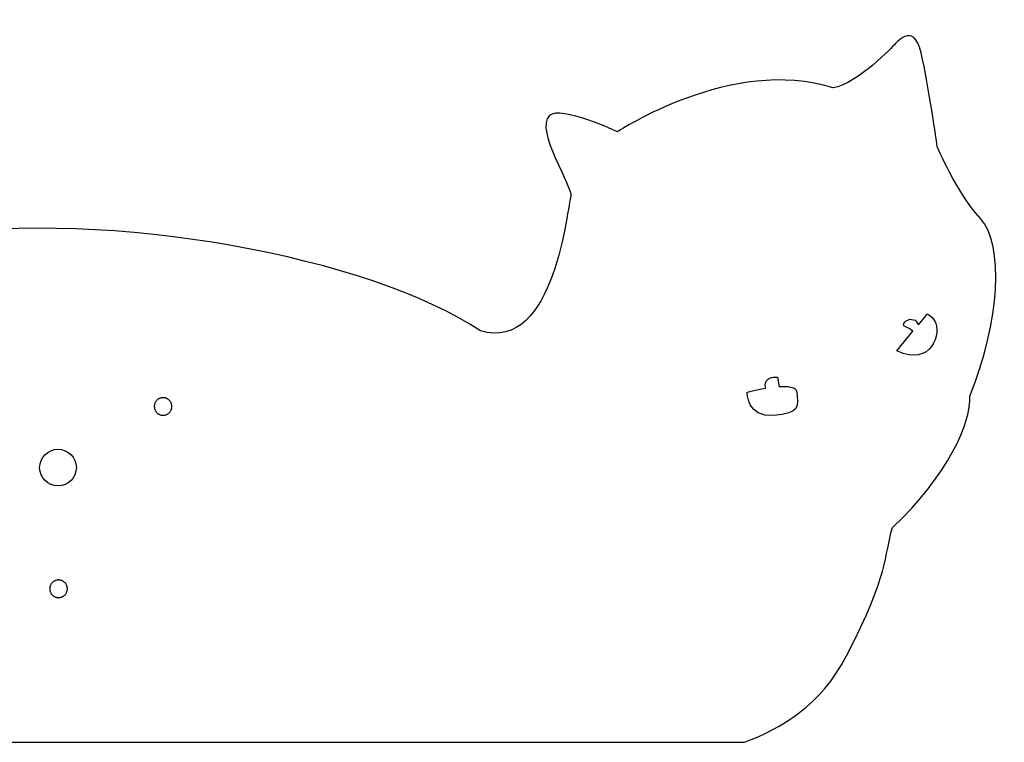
# Model space of a CAD drawing. Header units: millimetres. Extents: x 60 to 599, y 167 to 417.
# Tile 6 of 6: x 375 to 599, y 244 to 409. Entities that reach past the tile are written whole.
import ezdxf

# ---------------------------------------------------------------- set-up
doc = ezdxf.new("R2010")
doc.units = ezdxf.units.MM
doc.layers.get('0').update_dxf_attribs({"linetype": 'CONTINUOUS'})

msp = doc.modelspace()

# ---------------------------------------------------------------- linework, layer by layer
for p, q in [((577.77, 340.6), (579.11, 340.37)), ((579.77, 339.35), (581.5, 341.44)), ((574.86, 333.43), (578.53, 337.86)), ((547.76, 327.42), (548.15, 325.23)), ((211.67, 244.39), (540.21, 244.39))]:
    msp.add_line(p, q)
for points in [[(406.27, 321.65), (406.21, 321.54), (406.17, 321.42), (406.13, 321.31), (406.1, 321.19), (406.08, 321.06), (406.06, 320.94), (406.06, 320.81), (406.06, 320.69), (406.07, 320.57), (406.08, 320.44), (406.1, 320.32), (406.13, 320.2), (406.17, 320.08), (406.22, 319.97), (406.27, 319.85), (406.33, 319.74), (406.4, 319.64), (406.47, 319.54), (406.55, 319.44), (406.64, 319.35), (406.73, 319.27), (406.82, 319.19), (406.92, 319.11), (407.03, 319.04), (407.13, 318.98), (407.25, 318.93), (407.36, 318.88), (407.48, 318.84), (407.6, 318.81), (407.72, 318.79), (407.85, 318.77), (407.97, 318.76), (408.09, 318.76), (408.22, 318.76), (408.34, 318.78), (408.47, 318.8), (408.59, 318.83), (408.71, 318.86), (408.82, 318.91), (408.94, 318.96), (409.04, 319.02), (409.15, 319.08), (409.25, 319.16), (409.35, 319.23), (409.44, 319.32), (409.53, 319.4), (409.61, 319.5), (409.69, 319.6), (409.76, 319.7), (409.82, 319.81), (409.87, 319.92), (409.92, 320.04), (409.96, 320.15), (410, 320.27), (410.03, 320.39), (410.04, 320.52), (410.05, 320.64), (410.06, 320.76), (410.05, 320.89), (410.04, 321.01), (410.02, 321.14), (410, 321.26), (409.96, 321.38), (409.92, 321.5), (409.87, 321.61), (409.81, 321.72), (409.75, 321.83), (409.68, 321.93), (409.6, 322.03), (409.52, 322.12), (409.43, 322.21), (409.34, 322.29), (409.24, 322.37), (409.14, 322.44), (409.03, 322.51), (408.92, 322.56), (408.81, 322.61), (408.69, 322.66), (408.57, 322.69), (408.45, 322.72), (408.33, 322.74), (408.21, 322.75), (408.08, 322.76), (407.96, 322.76), (407.83, 322.75), (407.71, 322.73), (407.59, 322.71), (407.47, 322.67), (407.35, 322.63), (407.24, 322.58), (407.12, 322.53), (407.02, 322.47), (406.91, 322.4), (406.81, 322.33), (406.72, 322.25), (406.63, 322.16), (406.54, 322.07), (406.46, 321.97), (406.39, 321.87), (406.33, 321.76)], [(382.3, 279.48), (382.29, 279.35), (382.29, 279.23), (382.3, 279.1), (382.32, 278.98), (382.34, 278.86), (382.37, 278.74), (382.41, 278.62), (382.46, 278.5), (382.51, 278.39), (382.57, 278.28), (382.64, 278.18), (382.71, 278.07), (382.79, 277.98), (382.87, 277.89), (382.96, 277.8), (383.06, 277.72), (383.16, 277.65), (383.26, 277.58), (383.37, 277.52), (383.48, 277.47), (383.6, 277.42), (383.72, 277.38), (383.84, 277.35), (383.96, 277.32), (384.08, 277.31), (384.21, 277.3), (384.33, 277.3), (384.46, 277.3), (384.58, 277.32), (384.7, 277.34), (384.82, 277.37), (384.94, 277.4), (385.06, 277.45), (385.17, 277.5), (385.28, 277.56), (385.39, 277.62), (385.49, 277.69), (385.59, 277.77), (385.68, 277.85), (385.77, 277.94), (385.85, 278.04), (385.92, 278.14), (385.99, 278.24), (386.06, 278.35), (386.11, 278.46), (386.16, 278.57), (386.2, 278.69), (386.24, 278.81), (386.26, 278.93), (386.28, 279.05), (386.29, 279.18), (386.29, 279.3), (386.29, 279.43), (386.28, 279.55), (386.26, 279.67), (386.23, 279.8), (386.2, 279.91), (386.16, 280.03), (386.11, 280.15), (386.05, 280.26), (385.99, 280.37), (385.92, 280.47), (385.84, 280.57), (385.76, 280.66), (385.67, 280.75), (385.58, 280.83), (385.48, 280.91), (385.38, 280.98), (385.27, 281.04), (385.16, 281.1), (385.05, 281.15), (384.93, 281.19), (384.81, 281.23), (384.69, 281.26), (384.57, 281.28), (384.44, 281.29), (384.32, 281.3), (384.19, 281.3), (384.07, 281.29), (383.95, 281.27), (383.82, 281.24), (383.7, 281.21), (383.59, 281.17), (383.47, 281.12), (383.36, 281.07), (383.25, 281.01), (383.15, 280.94), (383.05, 280.86), (382.95, 280.78), (382.86, 280.7), (382.78, 280.6), (382.7, 280.51), (382.63, 280.41), (382.56, 280.3), (382.5, 280.19), (382.45, 280.08), (382.41, 279.96), (382.37, 279.84), (382.34, 279.72), (382.32, 279.6)]]:
    msp.add_lwpolyline(points, close=True)
msp.add_ellipse((450, 277.05), major_axis=(102.21, 47.13), ratio=0.09925, start_param=0.022453, end_param=0.24075)
for points in [[(580.4, 401.17), (578.68, 408.71), (574.29, 402.97), (574.29, 402.97)], [(574.29, 402.97), (574.29, 402.97), (565.88, 394.06), (560.4, 393.21)], [(584.05, 379.83), (584.05, 379.83), (582.13, 393.62), (580.4, 401.17)], [(560.4, 393.21), (537.35, 400.52), (511.38, 383.22), (511.38, 383.22)], [(511.38, 383.22), (511.38, 383.22), (498.42, 389.3), (495.88, 386.91)], [(495.88, 386.91), (492.41, 383.66), (501.44, 370.27), (500.73, 368.51)], [(593.86, 363.52), (588.41, 369.5), (584.05, 379.83), (584.05, 379.83)], [(500.73, 368.51), (500.01, 366.75), (497.24, 332.77), (480.18, 337.95)], [(591.45, 323.08), (598.38, 340.12), (599.3, 357.54), (593.86, 363.52)], [(581.5, 341.44), (581.5, 341.44), (581.65, 342.75), (583.47, 340.16)], [(577.15, 338.75), (575.07, 339.46), (577.77, 340.6), (577.77, 340.6)], [(579.11, 340.37), (579.11, 340.37), (579.39, 339.95), (579.77, 339.35)], [(583.47, 340.16), (585.18, 337.72), (582.75, 329.55), (574.86, 333.43)], [(578.53, 337.86), (578.09, 338.25), (577.63, 338.59), (577.15, 338.75)], [(545.03, 324.91), (544.41, 327.82), (547.76, 327.42), (547.76, 327.42)], [(540.83, 324.02), (540.83, 324.02), (542.76, 324.53), (545.04, 324.89)], [(545.04, 324.89), (545.04, 324.9), (545.04, 324.9), (545.03, 324.91)], [(546.84, 318.68), (540.77, 318.13), (540.83, 324.02), (540.83, 324.02)], [(552.08, 324.39), (552.51, 320.6), (552.91, 319.24), (546.84, 318.68)], [(573.86, 293.26), (586.47, 304.91), (591.89, 317.42), (591.45, 323.08)], [(388.33, 306.87), (388.34, 304.56), (386.48, 302.69), (384.17, 302.68)]]:
    msp.add_open_spline(points, degree=3)
for points, knots in [([(480.18, 337.95), (455.57, 354.54), (395.63, 365.96), (354.85, 359.4), (320.19, 353.84), (319.1, 349.52), (303.37, 341.73), (294.59, 337.39), (283.41, 323.76), (267.59, 326.54)], [8, 8, 8, 8, 9, 9, 9, 10, 10, 10, 11, 11, 11, 11]), ([(384.17, 302.68), (381.87, 302.67), (379.99, 304.54), (379.99, 306.84), (379.98, 309.15), (381.84, 311.02), (384.15, 311.03), (386.45, 311.04), (388.33, 309.17), (388.33, 306.87)], [0, 0, 0, 0, 1, 1, 1, 2, 2, 2, 3, 3, 3, 3]), ([(540.21, 244.39), (548.54, 247.52), (557.6, 252.75), (563.42, 264.06), (573.24, 283.14), (571.91, 286.46), (573.86, 293.26)], [31, 31, 31, 31, 32, 32, 32, 33, 33, 33, 33])]:
    msp.add_open_spline(points, degree=3, knots=knots)

doc.saveas('drawing.dxf')
